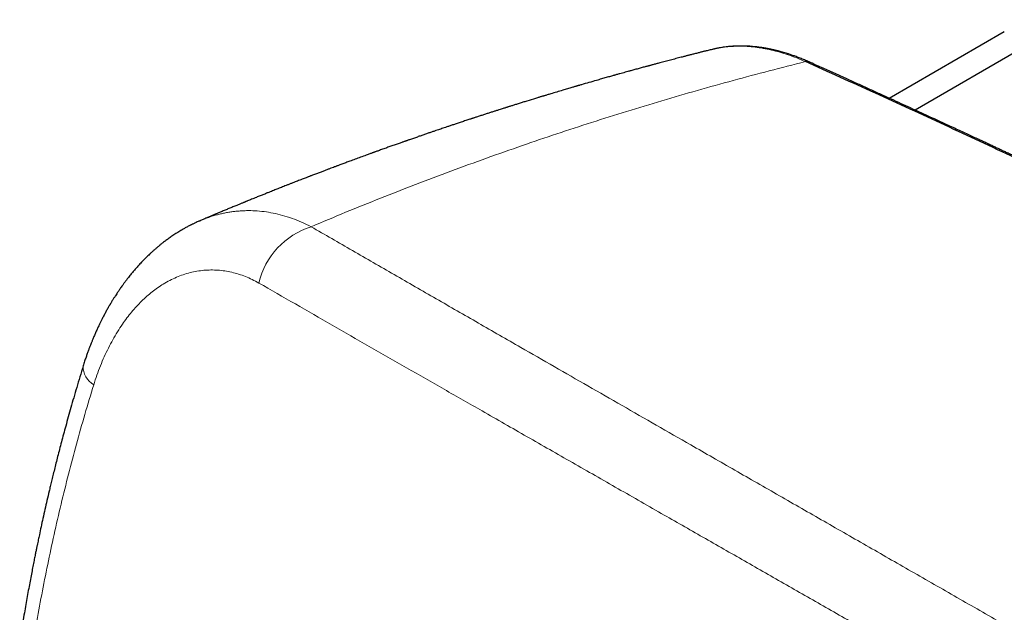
# Model space of a CAD drawing. Header units: millimetres. Extents: x 8 to 1110, y 12 to 672.
# Tile 46 of 61: x 872 to 918, y 316 to 344. Entities that reach past the tile are written whole.
import ezdxf

# ---------------------------------------------------------------- set-up
doc = ezdxf.new("R2010")
doc.units = ezdxf.units.MM

msp = doc.modelspace()

# ---------------------------------------------------------------- linework, layer by layer
at = {"color": 7, "linetype": 'Continuous', "lineweight": 30}
for p, q in [((921.378, 343.89), (914.004, 339.633)), ((912.779, 340.194), (918.208, 343.328)), ((904.508, 342.499), (904.465, 342.488)), ((904.508, 342.502), (904.496, 342.499))]:
    msp.add_line(p, q, dxfattribs=at)
at = {"color": 8, "linetype": 'Continuous', "lineweight": 0}
for centre, radius, start, end in [((908.904, 341.659), 0.263, 66.8489, 104.2964), ((886.665, 330.629), 3.68, 107.639, 166.5704), ((875.802, 327.548), 0.989, 178.0472, 240.1968)]:
    msp.add_arc(centre, radius, start, end, dxfattribs=at)
at = {"color": 7, "linetype": 'Continuous', "lineweight": 30}
for points, knots in [([(904.463, 342.494), (904.457, 342.492), (904.417, 342.482), (904.346, 342.464), (904.253, 342.441), (904.169, 342.42), (904.094, 342.401), (904.027, 342.384), (903.963, 342.368), (903.898, 342.352), (903.826, 342.334), (903.746, 342.313), (903.661, 342.292), (903.575, 342.27), (903.493, 342.249), (903.419, 342.23), (903.351, 342.213), (903.288, 342.197), (903.222, 342.18), (903.15, 342.161), (903.07, 342.141), (902.932, 342.105), (902.736, 342.054), (902.483, 341.988), (902.228, 341.921), (902.03, 341.868), (901.891, 341.831), (901.811, 341.81), (901.733, 341.789), (901.661, 341.77), (901.596, 341.753), (901.545, 341.739), (901.503, 341.727), (901.465, 341.717), (901.42, 341.705), (901.36, 341.689), (901.284, 341.669), (901.198, 341.645), (901.103, 341.619), (901.005, 341.593), (900.904, 341.565), (900.805, 341.538), (900.709, 341.512), (900.6, 341.482), (900.479, 341.448), (900.347, 341.412), (900.222, 341.377), (900.113, 341.347), (900.021, 341.322), (899.948, 341.301), (899.882, 341.283), (899.815, 341.264), (899.741, 341.243), (899.652, 341.218), (899.552, 341.19), (899.445, 341.16), (899.335, 341.128), (899.223, 341.097), (899.11, 341.064), (898.914, 341.008), (898.64, 340.929), (898.379, 340.854), (898.22, 340.807), (898.162, 340.79), (898.117, 340.777), (898.082, 340.767), (898.05, 340.758), (898.014, 340.747), (897.968, 340.734), (897.907, 340.716), (897.83, 340.693), (897.734, 340.665), (897.628, 340.634), (897.516, 340.6), (897.253, 340.522), (896.999, 340.446), (896.756, 340.373), (896.676, 340.349), (896.605, 340.327), (896.545, 340.309), (896.494, 340.294), (896.448, 340.28), (896.4, 340.265), (896.345, 340.249), (896.281, 340.229), (896.207, 340.206), (896.017, 340.148), (895.791, 340.079), (895.532, 339.998), (895.352, 339.942), (895.182, 339.889), (895.048, 339.847), (894.95, 339.816), (894.886, 339.796), (894.831, 339.779), (894.785, 339.764), (894.745, 339.752), (894.696, 339.736), (894.631, 339.716), (894.545, 339.688), (894.441, 339.655), (894.321, 339.617), (894.184, 339.573), (894.037, 339.526), (893.88, 339.475), (893.745, 339.432), (893.634, 339.396), (893.551, 339.369), (893.466, 339.342), (893.386, 339.315), (893.314, 339.292), (893.255, 339.273), (893.21, 339.258), (893.177, 339.247), (893.149, 339.238), (893.12, 339.228), (893.077, 339.214), (893.015, 339.194), (892.932, 339.167), (892.835, 339.135), (892.73, 339.1), (892.623, 339.064), (892.494, 339.022), (892.345, 338.972), (892.179, 338.917), (892.026, 338.865), (891.887, 338.819), (891.765, 338.778), (891.653, 338.739), (891.541, 338.702), (891.42, 338.66), (891.286, 338.615), (891.139, 338.565), (890.98, 338.51), (890.814, 338.453), (890.672, 338.404), (890.554, 338.363), (890.463, 338.331), (890.37, 338.299), (890.28, 338.268), (890.196, 338.239), (890.129, 338.215), (890.077, 338.197), (890.039, 338.184), (890.007, 338.173), (889.981, 338.163), (889.955, 338.154), (889.921, 338.142), (889.874, 338.126), (889.812, 338.104), (889.738, 338.078), (889.618, 338.035), (889.458, 337.979), (889.265, 337.91), (889.104, 337.853), (888.973, 337.806), (888.871, 337.769), (888.776, 337.735), (888.69, 337.704), (888.621, 337.679), (888.566, 337.66), (888.525, 337.645), (888.492, 337.633), (888.462, 337.622), (888.426, 337.609), (888.377, 337.591), (888.311, 337.567), (888.234, 337.539), (888.086, 337.485), (887.883, 337.411), (887.625, 337.316), (887.426, 337.243), (887.279, 337.188), (887.182, 337.152), (887.087, 337.117), (886.996, 337.083), (886.912, 337.051), (886.837, 337.023), (886.772, 336.999), (886.711, 336.976), (886.636, 336.948), (886.54, 336.912), (886.418, 336.866), (886.283, 336.815), (886.134, 336.758), (885.972, 336.697), (885.828, 336.642), (885.71, 336.597), (885.628, 336.565), (885.56, 336.539), (885.505, 336.518), (885.457, 336.499), (885.405, 336.48), (885.345, 336.456), (885.267, 336.426), (885.174, 336.39), (885.068, 336.349), (884.96, 336.307), (884.851, 336.265), (884.741, 336.222), (884.624, 336.176), (884.501, 336.128), (884.377, 336.079), (884.261, 336.034), (884.15, 335.99), (884.043, 335.948), (883.939, 335.907), (883.838, 335.866), (883.732, 335.824), (883.613, 335.777), (883.475, 335.722), (883.32, 335.659), (883.148, 335.59), (882.993, 335.528), (882.857, 335.473), (882.748, 335.429), (882.649, 335.388), (882.573, 335.358), (882.519, 335.335), (882.482, 335.32), (882.452, 335.308), (882.423, 335.296), (882.388, 335.282), (882.343, 335.264), (882.288, 335.241), (882.224, 335.215), (882.154, 335.186), (882.08, 335.156), (881.967, 335.109), (881.819, 335.048), (881.636, 334.973), (881.485, 334.91), (881.363, 334.859), (881.273, 334.822), (881.194, 334.788), (881.132, 334.762), (881.085, 334.743), (881.052, 334.729), (881.023, 334.717), (880.999, 334.707), (880.974, 334.696), (880.94, 334.682), (880.892, 334.662), (880.828, 334.635), (880.754, 334.604), (880.643, 334.557), (880.507, 334.499), (880.396, 334.452), (880.342, 334.429), (880.34, 334.429)], [0, 0, 0, 0, 0.000724, 0.004899, 0.008695, 0.012112, 0.015148, 0.017803, 0.020296, 0.022888, 0.02579, 0.029004, 0.03253, 0.03612, 0.039352, 0.042459, 0.045129, 0.047511, 0.050135, 0.053048, 0.05625, 0.059741, 0.069779, 0.080027, 0.090452, 0.100837, 0.104085, 0.107325, 0.110557, 0.113602, 0.116129, 0.118357, 0.11991, 0.121184, 0.122977, 0.125437, 0.128493, 0.132144, 0.135908, 0.140057, 0.144167, 0.148183, 0.152104, 0.15593, 0.161492, 0.16684, 0.171975, 0.176782, 0.180146, 0.183142, 0.185768, 0.18817, 0.1913, 0.194919, 0.199029, 0.203472, 0.207973, 0.212525, 0.217129, 0.221785, 0.236494, 0.250769, 0.253683, 0.256054, 0.257883, 0.259168, 0.260294, 0.26179, 0.263658, 0.265898, 0.269244, 0.273178, 0.277663, 0.282271, 0.286878, 0.309902, 0.313509, 0.316828, 0.319728, 0.322208, 0.324269, 0.326009, 0.327854, 0.3301, 0.332745, 0.335789, 0.339224, 0.356079, 0.363655, 0.371179, 0.378223, 0.384732, 0.387636, 0.390329, 0.39262, 0.394504, 0.396001, 0.39756, 0.400504, 0.404052, 0.408205, 0.413326, 0.418992, 0.425065, 0.431546, 0.438434, 0.441787, 0.44523, 0.448761, 0.45225, 0.455237, 0.457684, 0.459494, 0.460824, 0.461784, 0.462959, 0.464435, 0.467187, 0.470605, 0.474688, 0.47923, 0.483671, 0.487981, 0.495261, 0.502132, 0.508575, 0.514343, 0.519362, 0.523778, 0.528356, 0.533283, 0.538823, 0.544984, 0.55169, 0.5586, 0.56567, 0.569437, 0.573249, 0.577105, 0.580992, 0.584538, 0.587567, 0.589411, 0.590992, 0.592311, 0.593367, 0.594297, 0.59558, 0.597598, 0.600164, 0.603277, 0.606848, 0.615249, 0.623287, 0.630962, 0.635393, 0.639694, 0.64377, 0.647348, 0.650409, 0.652451, 0.654173, 0.655577, 0.656665, 0.657939, 0.660024, 0.66279, 0.666202, 0.669793, 0.681278, 0.691778, 0.702192, 0.706285, 0.710336, 0.714345, 0.718258, 0.721812, 0.72492, 0.727648, 0.730045, 0.732608, 0.737057, 0.742188, 0.747921, 0.754187, 0.760986, 0.768313, 0.772402, 0.775875, 0.778732, 0.780974, 0.78276, 0.784883, 0.787448, 0.790456, 0.794685, 0.799228, 0.803801, 0.808404, 0.813038, 0.817701, 0.823236, 0.82859, 0.833498, 0.837959, 0.842687, 0.847009, 0.851148, 0.855529, 0.860543, 0.866188, 0.87304, 0.880324, 0.888041, 0.892791, 0.897628, 0.901886, 0.905382, 0.90729, 0.908859, 0.910091, 0.91112, 0.912571, 0.914521, 0.916816, 0.919555, 0.922684, 0.925836, 0.928938, 0.937066, 0.944834, 0.952243, 0.95644, 0.960335, 0.96373, 0.966623, 0.968274, 0.969702, 0.970908, 0.97189, 0.972798, 0.974113, 0.976233, 0.97897, 0.982309, 0.985754, 0.993108, 0.999803, 1, 1, 1, 1]), ([(909.007, 341.901), (908.935, 341.933), (908.796, 341.994), (908.595, 342.076), (908.408, 342.147), (908.237, 342.209), (908.081, 342.262), (907.939, 342.307), (907.813, 342.345), (907.7, 342.377), (907.602, 342.403), (907.519, 342.425), (907.448, 342.442), (907.38, 342.458), (907.312, 342.474), (907.242, 342.489), (907.171, 342.504), (907.094, 342.52), (907.012, 342.535), (906.924, 342.551), (906.834, 342.565), (906.74, 342.58), (906.645, 342.593), (906.536, 342.606), (906.414, 342.619), (906.279, 342.631), (906.144, 342.639), (906.028, 342.644), (905.934, 342.647), (905.865, 342.648), (905.808, 342.648), (905.761, 342.648), (905.724, 342.648), (905.692, 342.647), (905.659, 342.647), (905.616, 342.646), (905.561, 342.644), (905.494, 342.641), (905.414, 342.636), (905.32, 342.629), (905.213, 342.62), (905.094, 342.607), (904.961, 342.589), (904.816, 342.566), (904.663, 342.537), (904.56, 342.514), (904.508, 342.502)], [0, 0, 0, 0, 0.0454174, 0.0877533, 0.1270251, 0.163246, 0.1964261, 0.226573, 0.2536921, 0.2777874, 0.2988618, 0.3169174, 0.3319555, 0.3448281, 0.3611597, 0.3764302, 0.3906971, 0.406846, 0.4264955, 0.4443909, 0.4644172, 0.485234, 0.5061294, 0.5271036, 0.5570329, 0.5871233, 0.6173756, 0.6474609, 0.6653471, 0.6808746, 0.6940423, 0.7048492, 0.7132945, 0.7194724, 0.7267602, 0.7368439, 0.7497243, 0.7654227, 0.7841693, 0.8060318, 0.8310141, 0.8591205, 0.8903555, 0.9247238, 0.9622307, 1, 1, 1, 1]), ([(1026.621, 273.919), (1025.491, 274.718), (1023.233, 276.316), (1019.84, 278.683), (1016.442, 281.029), (1013.039, 283.35), (1009.632, 285.648), (1006.286, 287.878), (1003, 290.043), (999.776, 292.144), (996.549, 294.224), (993.318, 296.282), (990.084, 298.318), (986.846, 300.334), (983.605, 302.327), (980.361, 304.299), (977.114, 306.25), (973.884, 308.167), (970.67, 310.052), (967.473, 311.904), (964.274, 313.735), (961.052, 315.555), (957.809, 317.366), (954.545, 319.164), (951.278, 320.941), (948.009, 322.696), (944.757, 324.418), (941.523, 326.108), (938.307, 327.766), (935.09, 329.402), (931.848, 331.028), (928.584, 332.643), (925.296, 334.246), (922.007, 335.826), (918.716, 337.383), (915.425, 338.918), (912.133, 340.43), (909.937, 341.42), (908.839, 341.914)], [0, 0, 0, 0, 0.0292677, 0.0585355, 0.0878036, 0.1170719, 0.1463404, 0.1756091, 0.2032055, 0.230802, 0.2583986, 0.2859954, 0.3135923, 0.3411894, 0.3687865, 0.3963837, 0.423981, 0.4515783, 0.4786829, 0.5057876, 0.5328922, 0.5599969, 0.5875944, 0.6151918, 0.6427893, 0.6703867, 0.697984, 0.7250885, 0.7521929, 0.7792972, 0.8064015, 0.8340588, 0.8617159, 0.889373, 0.9170299, 0.9446868, 0.9723434, 1, 1, 1, 1]), ([(1026.807, 273.896), (1026.642, 274.014), (1026.316, 274.245), (1025.836, 274.584), (1025.373, 274.912), (1024.927, 275.227), (1024.497, 275.529), (1024.092, 275.814), (1023.711, 276.082), (1023.353, 276.334), (1023.01, 276.575), (1022.681, 276.804), (1022.29, 277.078), (1021.83, 277.399), (1021.3, 277.769), (1020.773, 278.136), (1020.25, 278.5), (1019.595, 278.954), (1018.811, 279.496), (1017.902, 280.124), (1017.005, 280.74), (1016.122, 281.346), (1014.898, 282.183), (1013.328, 283.251), (1011.406, 284.55), (1009.483, 285.842), (1007.284, 287.309), (1004.808, 288.947), (1002.054, 290.753), (999.298, 292.542), (996.538, 294.316), (993.67, 296.143), (990.692, 298.02), (987.604, 299.945), (984.513, 301.85), (981.419, 303.736), (978.323, 305.602), (975.224, 307.449), (972.123, 309.275), (969.128, 311.019), (966.242, 312.681), (964.181, 313.854), (962.839, 314.614), (962.215, 314.967), (961.59, 315.318), (960.966, 315.669), (960.341, 316.019), (959.712, 316.371), (959.077, 316.725), (958.433, 317.084), (957.781, 317.446), (957.114, 317.815), (956.521, 318.142), (956.006, 318.426), (955.578, 318.661), (955.157, 318.892), (954.745, 319.118), (954.291, 319.367), (953.798, 319.636), (953.384, 319.862), (953.101, 320.015), (952.949, 320.098), (952.808, 320.175), (952.68, 320.244), (952.571, 320.304), (952.479, 320.354), (952.403, 320.395), (952.336, 320.431), (952.275, 320.464), (952.214, 320.497), (952.143, 320.536), (952.057, 320.582), (951.956, 320.637), (951.842, 320.699), (951.707, 320.772), (951.55, 320.857), (951.368, 320.955), (951.17, 321.062), (950.956, 321.178), (950.733, 321.298), (950.505, 321.421), (950.149, 321.612), (949.667, 321.872), (949.024, 322.216), (948.356, 322.573), (947.664, 322.942), (946.81, 323.396), (945.794, 323.934), (944.619, 324.553), (943.157, 325.32), (941.403, 326.233), (939.351, 327.293), (937.05, 328.472), (934.499, 329.765), (931.698, 331.167), (928.896, 332.553), (926.093, 333.923), (924.031, 334.918), (922.713, 335.55), (922.137, 335.825), (921.561, 336.099), (920.988, 336.371), (920.423, 336.639), (919.893, 336.89), (919.396, 337.124), (918.932, 337.342), (918.569, 337.513), (918.302, 337.638), (918.129, 337.719), (917.958, 337.799), (917.788, 337.879), (917.615, 337.959), (917.429, 338.046), (917.225, 338.142), (916.999, 338.247), (916.758, 338.359), (916.501, 338.479), (916.228, 338.606), (915.939, 338.74), (915.624, 338.886), (915.281, 339.044), (914.909, 339.216), (914.518, 339.397), (914.107, 339.585), (913.678, 339.782), (913.23, 339.988), (912.763, 340.201), (912.276, 340.423), (911.771, 340.653), (911.25, 340.89), (910.713, 341.133), (910.161, 341.382), (909.59, 341.64), (909.204, 341.813), (909.007, 341.901)], [0, 0, 0, 0, 0.004294, 0.008441, 0.012441, 0.016294, 0.020001, 0.023561, 0.026783, 0.029874, 0.032835, 0.035666, 0.038366, 0.042975, 0.047545, 0.052086, 0.056599, 0.061083, 0.069019, 0.076852, 0.084569, 0.092169, 0.099652, 0.116162, 0.132669, 0.149175, 0.165682, 0.189263, 0.212844, 0.236425, 0.260006, 0.283587, 0.309905, 0.336223, 0.362541, 0.38886, 0.415178, 0.441497, 0.467815, 0.494133, 0.517663, 0.541193, 0.546476, 0.551758, 0.55704, 0.562322, 0.567605, 0.572901, 0.578301, 0.583707, 0.589227, 0.594862, 0.60061, 0.604279, 0.607912, 0.611468, 0.614947, 0.618348, 0.622979, 0.627459, 0.628834, 0.630134, 0.631323, 0.632401, 0.633369, 0.63409, 0.634735, 0.635303, 0.635794, 0.636279, 0.636839, 0.637594, 0.638452, 0.639414, 0.640479, 0.641866, 0.643397, 0.645071, 0.646889, 0.648815, 0.650737, 0.652647, 0.657842, 0.662948, 0.668914, 0.674756, 0.680476, 0.69054, 0.700457, 0.710225, 0.727519, 0.744812, 0.762105, 0.785687, 0.809268, 0.83285, 0.856432, 0.880013, 0.884856, 0.889698, 0.89454, 0.89938, 0.904139, 0.908781, 0.912767, 0.916662, 0.920465, 0.921933, 0.923388, 0.924829, 0.926255, 0.927674, 0.929174, 0.930938, 0.932834, 0.934862, 0.937022, 0.939315, 0.941739, 0.944296, 0.947261, 0.950386, 0.953672, 0.957117, 0.960722, 0.964487, 0.968412, 0.972497, 0.976742, 0.981147, 0.985628, 0.990265, 0.995055, 1, 1, 1, 1]), ([(880.291, 334.406), (880.272, 334.398), (880.219, 334.376), (880.143, 334.341), (880.067, 334.305), (880.007, 334.277), (879.956, 334.252), (879.909, 334.229), (879.857, 334.203), (879.797, 334.172), (879.728, 334.135), (879.635, 334.086), (879.531, 334.027), (879.419, 333.962), (879.315, 333.899), (879.22, 333.84), (879.129, 333.781), (879.04, 333.722), (878.949, 333.661), (878.862, 333.599), (878.784, 333.543), (878.71, 333.489), (878.639, 333.435), (878.569, 333.381), (878.506, 333.332), (878.437, 333.276), (878.354, 333.208), (878.253, 333.123), (878.147, 333.03), (878.041, 332.935), (877.946, 332.846), (877.86, 332.765), (877.788, 332.695), (877.722, 332.629), (877.658, 332.564), (877.568, 332.471), (877.454, 332.35), (877.324, 332.205), (877.197, 332.058), (877.072, 331.909), (876.961, 331.771), (876.865, 331.647), (876.786, 331.543), (876.71, 331.44), (876.641, 331.344), (876.579, 331.257), (876.528, 331.183), (876.485, 331.119), (876.441, 331.054), (876.389, 330.976), (876.34, 330.901), (876.297, 330.833), (876.261, 330.777), (876.223, 330.717), (876.187, 330.658), (876.154, 330.604), (876.127, 330.559), (876.106, 330.523), (876.087, 330.491), (876.068, 330.46), (876.048, 330.425), (876.022, 330.38), (875.988, 330.321), (875.946, 330.247), (875.904, 330.17), (875.86, 330.09), (875.817, 330.01), (875.772, 329.925), (875.73, 329.843), (875.693, 329.77), (875.66, 329.706), (875.617, 329.618), (875.559, 329.498), (875.486, 329.344), (875.412, 329.18), (875.349, 329.038), (875.301, 328.924), (875.268, 328.846), (875.241, 328.779), (875.215, 328.715), (875.185, 328.639), (875.149, 328.548), (875.106, 328.436), (875.057, 328.306), (875.003, 328.155), (874.943, 327.982), (874.878, 327.789), (874.836, 327.653), (874.813, 327.582)], [0, 0, 0, 0, 0.007165, 0.018793, 0.028439, 0.036323, 0.043094, 0.048815, 0.055038, 0.063034, 0.072686, 0.082532, 0.09978, 0.114577, 0.128012, 0.141987, 0.153634, 0.165992, 0.179174, 0.191672, 0.20303, 0.212718, 0.223408, 0.234013, 0.243181, 0.25107, 0.264772, 0.280225, 0.29693, 0.313115, 0.329052, 0.341829, 0.353467, 0.363513, 0.373636, 0.384621, 0.40776, 0.430251, 0.450771, 0.473132, 0.495771, 0.510415, 0.525446, 0.539641, 0.553002, 0.56495, 0.57484, 0.582676, 0.590661, 0.600844, 0.613366, 0.620133, 0.627453, 0.635325, 0.643329, 0.650146, 0.655977, 0.660368, 0.663982, 0.667943, 0.672268, 0.676958, 0.685064, 0.694163, 0.704656, 0.713655, 0.723493, 0.734169, 0.744479, 0.75319, 0.760404, 0.767513, 0.784572, 0.80304, 0.822081, 0.841514, 0.852274, 0.86111, 0.868109, 0.875096, 0.882809, 0.893701, 0.905908, 0.92028, 0.936964, 0.955956, 0.97705, 1, 1, 1, 1]), ([(880.291, 334.407), (880.301, 334.411), (880.317, 334.419), (880.334, 334.425), (880.341, 334.428)], [0, 0, 0, 0, 0.582602, 1, 1, 1, 1]), ([(874.813, 327.582), (874.76, 327.409), (874.656, 327.07), (874.507, 326.569), (874.366, 326.087), (874.233, 325.624), (874.108, 325.179), (873.993, 324.76), (873.886, 324.368), (873.789, 324), (873.697, 323.65), (873.611, 323.316), (873.531, 323), (873.456, 322.701), (873.386, 322.419), (873.322, 322.155), (873.262, 321.907), (873.19, 321.603), (873.106, 321.242), (873.009, 320.818), (872.916, 320.405), (872.829, 320.005), (872.764, 319.706), (872.721, 319.501), (872.696, 319.381), (872.669, 319.254), (872.64, 319.114), (872.608, 318.956), (872.572, 318.78), (872.53, 318.573), (872.482, 318.334), (872.428, 318.059), (872.37, 317.759), (872.308, 317.434), (872.243, 317.084), (872.176, 316.716), (872.108, 316.332), (872.039, 315.932), (871.967, 315.509), (871.894, 315.064), (871.845, 314.759), (871.821, 314.603)], [0, 0, 0, 0, 0.041026, 0.080507, 0.118444, 0.15484, 0.189695, 0.223012, 0.253016, 0.281654, 0.308926, 0.334833, 0.359375, 0.382553, 0.404367, 0.424817, 0.443904, 0.461738, 0.495283, 0.527181, 0.559778, 0.590455, 0.619213, 0.628464, 0.637498, 0.646825, 0.657502, 0.669563, 0.683006, 0.697833, 0.716879, 0.737809, 0.760622, 0.78532, 0.811902, 0.84037, 0.868938, 0.899185, 0.93111, 0.964714, 1, 1, 1, 1])]:
    msp.add_open_spline(points, degree=3, knots=knots, dxfattribs=at)
at = {"color": 8, "linetype": 'Continuous', "lineweight": 0}
for points, knots in [([(908.839, 341.914), (908.703, 341.973), (908.431, 342.091), (908.027, 342.238), (907.627, 342.363), (907.233, 342.465), (906.845, 342.544), (906.463, 342.6), (906.087, 342.634), (905.72, 342.644), (905.36, 342.632), (905.009, 342.597), (904.725, 342.553), (904.561, 342.512), (904.508, 342.499)], [0, 0, 0, 0, 0.087759, 0.175258, 0.26255, 0.349683, 0.436696, 0.523625, 0.610502, 0.697352, 0.7842, 0.871066, 0.957971, 1, 1, 1, 1]), ([(908.839, 341.914), (908.269, 341.771), (907.131, 341.484), (905.435, 341.03), (903.751, 340.561), (902.078, 340.074), (900.416, 339.571), (898.767, 339.052), (897.129, 338.516), (895.477, 337.955), (893.812, 337.369), (892.134, 336.757), (890.469, 336.128), (888.817, 335.481), (887.177, 334.82), (886.091, 334.364), (885.55, 334.136)], [0, 0, 0, 0, 0.071499, 0.14277, 0.213813, 0.284629, 0.355219, 0.425583, 0.495722, 0.565636, 0.63864, 0.711399, 0.783914, 0.856186, 0.928214, 1, 1, 1, 1]), ([(880.341, 334.428), (880.468, 334.48), (880.732, 334.586), (881.064, 334.686), (881.33, 334.752), (881.522, 334.792), (881.715, 334.826), (881.909, 334.853), (882.105, 334.873), (882.302, 334.887), (882.571, 334.897), (882.914, 334.89), (883.337, 334.852), (883.769, 334.781), (884.209, 334.676), (884.655, 334.534), (885.104, 334.358), (885.4, 334.21), (885.55, 334.136)], [0, 0, 0, 0, 0.076381, 0.157746, 0.194535, 0.231468, 0.268536, 0.305729, 0.343037, 0.380451, 0.41796, 0.495669, 0.57547, 0.657206, 0.740711, 0.825806, 0.912302, 1, 1, 1, 1]), ([(885.55, 334.136), (886.199, 333.762), (887.496, 333.013), (889.461, 331.881), (891.437, 330.744), (893.425, 329.601), (895.281, 328.535), (897.004, 327.546), (898.595, 326.633), (900.198, 325.713), (901.812, 324.787), (903.583, 323.772), (905.514, 322.665), (907.608, 321.466), (909.714, 320.259), (911.833, 319.045), (913.965, 317.824), (916.111, 316.594), (918.271, 315.356), (920.445, 314.11), (922.633, 312.855), (924.835, 311.592), (927.05, 310.32), (929.278, 309.039), (931.519, 307.751), (933.71, 306.489), (935.851, 305.256), (937.938, 304.053), (940.034, 302.843), (942.139, 301.627), (944.253, 300.405), (946.441, 299.139), (948.704, 297.828), (951.043, 296.472), (953.394, 295.109), (955.755, 293.739), (958.128, 292.361), (960.512, 290.976), (962.841, 289.624), (965.112, 288.304), (967.326, 287.017), (969.547, 285.727), (971.776, 284.431), (974.012, 283.132), (976.151, 281.889), (978.191, 280.704), (980.13, 279.578), (982.076, 278.448), (984.026, 277.316), (985.979, 276.183), (987.937, 275.048), (989.968, 273.87), (992.075, 272.65), (994.259, 271.385), (996.454, 270.115), (998.66, 268.84), (1000.137, 267.986), (1000.877, 267.559)], [0, 0, 0, 0, 0.019795, 0.039553, 0.059272, 0.07895, 0.098585, 0.113981, 0.129387, 0.144876, 0.160356, 0.175827, 0.195547, 0.215251, 0.234938, 0.254608, 0.274273, 0.293945, 0.313625, 0.333311, 0.353004, 0.372704, 0.392411, 0.412124, 0.431843, 0.451568, 0.469655, 0.487745, 0.505828, 0.523889, 0.541954, 0.560021, 0.579732, 0.599445, 0.619159, 0.638875, 0.658593, 0.678311, 0.698031, 0.716108, 0.734187, 0.752261, 0.770303, 0.788351, 0.806404, 0.821882, 0.837363, 0.852846, 0.868331, 0.883765, 0.89918, 0.914623, 0.93164, 0.948687, 0.965764, 0.982869, 1, 1, 1, 1]), ([(883.085, 331.484), (882.982, 331.541), (882.775, 331.654), (882.458, 331.792), (882.136, 331.906), (881.811, 331.995), (881.484, 332.057), (881.156, 332.093), (880.827, 332.103), (880.498, 332.087), (880.171, 332.045), (879.846, 331.976), (879.523, 331.881), (879.203, 331.759), (878.889, 331.612), (878.594, 331.445), (878.318, 331.264), (878.06, 331.071), (877.807, 330.86), (877.561, 330.63), (877.323, 330.383), (877.094, 330.12), (876.872, 329.84), (876.648, 329.53), (876.425, 329.189), (876.205, 328.815), (875.997, 328.422), (875.803, 328.012), (875.623, 327.586), (875.457, 327.146), (875.359, 326.842), (875.31, 326.69)], [0, 0, 0, 0, 0.035825, 0.071649, 0.107564, 0.143484, 0.179202, 0.21489, 0.25064, 0.286435, 0.322069, 0.357638, 0.393415, 0.429199, 0.464817, 0.500373, 0.531507, 0.562647, 0.593863, 0.625225, 0.656328, 0.687409, 0.718535, 0.749768, 0.785458, 0.821069, 0.856696, 0.892544, 0.928418, 0.964205, 1, 1, 1, 1]), ([(883.085, 331.484), (883.658, 331.155), (884.805, 330.497), (886.54, 329.502), (888.287, 328.5), (890.048, 327.492), (891.82, 326.478), (893.711, 325.396), (895.723, 324.245), (897.859, 323.025), (900.011, 321.795), (902.102, 320.6), (904.129, 319.442), (906.091, 318.321), (908.065, 317.193), (910.051, 316.058), (912.05, 314.915), (914.06, 313.766), (916.081, 312.61), (917.438, 311.833), (918.116, 311.444)], [0, 0, 0, 0, 0.052232, 0.104471, 0.156715, 0.208965, 0.261221, 0.31348, 0.375077, 0.43668, 0.498286, 0.559896, 0.614908, 0.669921, 0.724935, 0.77995, 0.834964, 0.889978, 0.94499, 1, 1, 1, 1]), ([(875.31, 326.69), (875.169, 326.226), (874.887, 325.298), (874.492, 323.894), (874.118, 322.482), (873.766, 321.062), (873.439, 319.641), (873.135, 318.222), (872.855, 316.802), (872.594, 315.376), (872.439, 314.419), (872.361, 313.941)], [0, 0, 0, 0, 0.1120655, 0.2240758, 0.3360478, 0.4479983, 0.5599438, 0.6699018, 0.7798868, 0.8899143, 1, 1, 1, 1])]:
    msp.add_open_spline(points, degree=3, knots=knots, dxfattribs=at)

doc.saveas('drawing.dxf')
